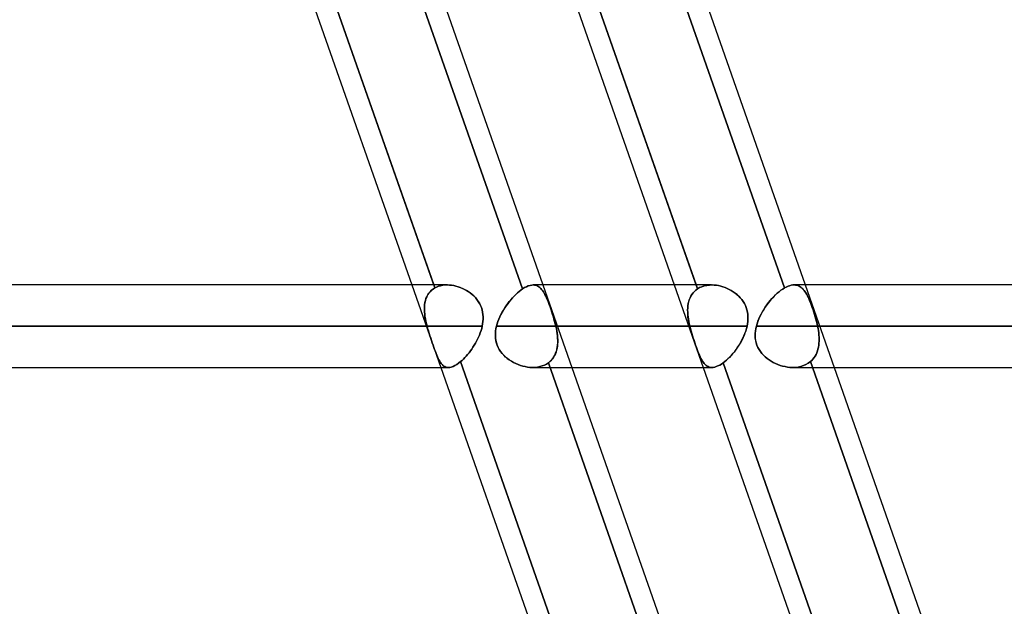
# Model space of a CAD drawing. Header units: millimetres. Extents: x -185 to 185, y -54 to 130.
# Tile 69 of 76: x 85 to 100, y 46 to 55. Entities that reach past the tile are written whole.
import ezdxf

# ---------------------------------------------------------------- set-up
doc = ezdxf.new("R2010")
doc.units = ezdxf.units.MM
doc.layers.add('MAIN-1', color=7, linetype='Continuous')
doc.layers.add('MAIN-2', color=7, linetype='Continuous')

msp = doc.modelspace()

# ---------------------------------------------------------------- linework, layer by layer
at = {"layer": 'MAIN-1'}
for p, q in [((88.681, 63.363), (97.661, 37.763)), ((92.722, 63.363), (101.702, 37.763)), ((87.299, 62.503), (91.376, 50.882)), ((87.021, 62.338), (91.04, 50.882)), ((91.063, 62.338), (95.081, 50.882)), ((91.347, 62.484), (95.417, 50.882)), ((91.581, 50.882), (-91.581, 50.882)), ((91.586, 50.882), (91.618, 50.881)), ((91.618, 50.881), (91.651, 50.878)), ((91.651, 50.878), (91.684, 50.872)), ((91.684, 50.872), (91.717, 50.865)), ((91.717, 50.865), (91.751, 50.855)), ((91.751, 50.855), (91.783, 50.844)), ((91.783, 50.844), (91.816, 50.831)), ((91.816, 50.831), (91.848, 50.815)), ((91.848, 50.815), (91.879, 50.798)), ((95.657, 50.882), (93.059, 50.882)), ((95.663, 50.882), (95.696, 50.881)), ((95.696, 50.881), (95.73, 50.877)), ((95.73, 50.877), (95.763, 50.872)), ((95.763, 50.872), (95.797, 50.864)), ((95.797, 50.864), (95.83, 50.855)), ((95.83, 50.855), (95.864, 50.843)), ((95.864, 50.843), (95.896, 50.83)), ((95.896, 50.83), (95.928, 50.815)), ((95.928, 50.815), (95.96, 50.798)), ((133.35, 50.882), (97.1, 50.882)), ((91.879, 50.798), (91.909, 50.78)), ((91.909, 50.78), (91.938, 50.759)), ((91.938, 50.759), (91.966, 50.737)), ((91.966, 50.737), (91.993, 50.713)), ((91.993, 50.713), (92.018, 50.687)), ((92.018, 50.687), (92.041, 50.66)), ((92.041, 50.66), (92.062, 50.63)), ((95.96, 50.798), (95.99, 50.779)), ((95.99, 50.779), (96.019, 50.758)), ((96.019, 50.758), (96.047, 50.736)), ((96.047, 50.736), (96.074, 50.711)), ((96.074, 50.711), (96.099, 50.686)), ((96.099, 50.686), (96.122, 50.658)), ((96.122, 50.658), (96.143, 50.629)), ((92.062, 50.63), (92.08, 50.6)), ((92.08, 50.6), (92.097, 50.568)), ((92.097, 50.568), (92.11, 50.535)), ((92.11, 50.535), (92.121, 50.501)), ((96.143, 50.629), (96.161, 50.598)), ((96.161, 50.598), (96.177, 50.567)), ((96.177, 50.567), (96.191, 50.534)), ((96.191, 50.534), (96.201, 50.5)), ((92.121, 50.501), (92.129, 50.466)), ((92.129, 50.466), (92.135, 50.43)), ((92.135, 50.43), (92.137, 50.394)), ((92.138, 50.358), (92.135, 50.321)), ((92.137, 50.394), (92.138, 50.358)), ((96.201, 50.5), (96.209, 50.465)), ((96.209, 50.465), (96.215, 50.429)), ((96.215, 50.429), (96.217, 50.393)), ((96.217, 50.357), (96.215, 50.32)), ((96.217, 50.393), (96.217, 50.357)), ((92.124, 50.248), (-92.124, 50.248)), ((92.115, 50.213), (92.105, 50.179)), ((92.124, 50.248), (92.115, 50.213)), ((92.13, 50.284), (92.124, 50.248)), ((92.135, 50.321), (92.13, 50.284)), ((96.203, 50.248), (93.282, 50.248)), ((96.194, 50.212), (96.184, 50.176)), ((96.203, 50.248), (96.194, 50.212)), ((96.21, 50.284), (96.203, 50.248)), ((96.215, 50.32), (96.21, 50.284)), ((133.985, 50.248), (97.323, 50.248)), ((92.067, 50.079), (92.052, 50.047)), ((92.081, 50.112), (92.067, 50.079)), ((92.094, 50.146), (92.081, 50.112)), ((92.105, 50.179), (92.094, 50.146)), ((96.142, 50.071), (96.125, 50.037)), ((96.157, 50.106), (96.142, 50.071)), ((96.171, 50.141), (96.157, 50.106)), ((96.184, 50.176), (96.171, 50.141)), ((91.981, 49.923), (91.961, 49.894)), ((92, 49.953), (91.981, 49.923)), ((92.018, 49.984), (92, 49.953)), ((92.035, 50.015), (92.018, 49.984)), ((92.052, 50.047), (92.035, 50.015)), ((96.047, 49.908), (96.026, 49.878)), ((96.068, 49.939), (96.047, 49.908)), ((96.088, 49.971), (96.068, 49.939)), ((96.107, 50.004), (96.088, 49.971)), ((96.125, 50.037), (96.107, 50.004)), ((91.855, 49.764), (91.834, 49.742)), ((91.877, 49.787), (91.855, 49.764)), ((91.899, 49.812), (91.877, 49.787)), ((91.92, 49.839), (91.899, 49.812)), ((91.941, 49.866), (91.92, 49.839)), ((91.961, 49.894), (91.941, 49.866)), ((95.933, 49.768), (95.909, 49.745)), ((95.957, 49.794), (95.933, 49.768)), ((95.98, 49.82), (95.957, 49.794)), ((96.003, 49.848), (95.98, 49.82)), ((96.026, 49.878), (96.003, 49.848)), ((-91.603, 49.612), (91.603, 49.612)), ((91.485, 49.612), (95.53, 38.082)), ((91.623, 49.614), (91.599, 49.613)), ((91.647, 49.619), (91.623, 49.614)), ((91.674, 49.628), (91.647, 49.619)), ((91.701, 49.641), (91.674, 49.628)), ((91.73, 49.657), (91.701, 49.641)), ((91.759, 49.678), (91.73, 49.657)), ((91.79, 49.702), (91.759, 49.678)), ((91.812, 49.721), (91.79, 49.702)), ((91.79, 49.702), (95.866, 38.082)), ((91.834, 49.742), (91.812, 49.721)), ((93.504, 49.612), (95.663, 49.612)), ((95.527, 49.612), (99.571, 38.082)), ((95.681, 49.614), (95.659, 49.613)), ((95.705, 49.618), (95.681, 49.614)), ((95.729, 49.625), (95.705, 49.618)), ((95.755, 49.635), (95.729, 49.625)), ((95.782, 49.648), (95.755, 49.635)), ((95.809, 49.665), (95.782, 49.648)), ((95.837, 49.684), (95.809, 49.665)), ((95.861, 49.703), (95.837, 49.684)), ((95.837, 49.684), (99.907, 38.082)), ((95.885, 49.723), (95.861, 49.703)), ((95.909, 49.745), (95.885, 49.723)), ((97.545, 49.612), (133.35, 49.612))]:
    msp.add_line(p, q, dxfattribs=at)
at = {"layer": 'MAIN-2'}
for p, q in [((91.392, 50.836), (87.299, 62.503)), ((92.688, 62.503), (96.78, 50.836)), ((96.78, 50.836), (92.688, 62.503)), ((88.653, 62.484), (92.744, 50.822)), ((92.744, 50.822), (88.653, 62.484)), ((95.438, 50.822), (91.347, 62.484)), ((91.04, 50.882), (91.485, 49.612)), ((91.366, 50.82), (91.341, 50.8)), ((91.342, 50.8), (91.366, 50.82)), ((91.392, 50.836), (91.366, 50.82)), ((91.366, 50.82), (91.392, 50.836)), ((91.376, 50.882), (91.392, 50.836)), ((91.42, 50.851), (91.392, 50.836)), ((91.392, 50.836), (91.42, 50.851)), ((91.451, 50.862), (91.42, 50.851)), ((91.42, 50.851), (91.451, 50.862)), ((91.483, 50.871), (91.451, 50.862)), ((91.451, 50.862), (91.483, 50.871)), ((91.516, 50.878), (91.483, 50.871)), ((91.483, 50.871), (91.516, 50.878)), ((91.551, 50.882), (91.516, 50.878)), ((91.516, 50.878), (91.551, 50.882)), ((91.586, 50.882), (91.551, 50.882)), ((91.551, 50.882), (91.586, 50.882)), ((91.618, 50.881), (91.586, 50.882)), ((91.651, 50.878), (91.618, 50.881)), ((91.684, 50.872), (91.651, 50.878)), ((91.718, 50.865), (91.684, 50.872)), ((91.751, 50.855), (91.718, 50.865)), ((91.784, 50.844), (91.751, 50.855)), ((91.816, 50.83), (91.784, 50.844)), ((91.848, 50.815), (91.816, 50.83)), ((91.879, 50.798), (91.848, 50.815)), ((92.719, 50.804), (92.744, 50.822)), ((92.744, 50.822), (92.719, 50.804)), ((92.744, 50.822), (92.775, 50.841)), ((92.775, 50.841), (92.744, 50.822)), ((92.775, 50.841), (92.804, 50.856)), ((92.804, 50.856), (92.775, 50.841)), ((92.804, 50.856), (92.833, 50.868)), ((92.833, 50.868), (92.804, 50.856)), ((92.833, 50.868), (92.861, 50.876)), ((92.861, 50.876), (92.833, 50.868)), ((92.861, 50.876), (92.887, 50.881)), ((92.887, 50.881), (92.861, 50.876)), ((92.887, 50.881), (92.912, 50.882)), ((92.912, 50.882), (92.887, 50.881)), ((93.059, 50.882), (92.908, 50.882)), ((92.912, 50.882), (92.93, 50.881)), ((92.93, 50.881), (92.912, 50.882)), ((92.93, 50.881), (92.948, 50.877)), ((92.948, 50.877), (92.93, 50.881)), ((92.948, 50.877), (92.965, 50.872)), ((92.965, 50.872), (92.948, 50.877)), ((92.965, 50.872), (92.981, 50.864)), ((92.981, 50.864), (92.965, 50.872)), ((92.981, 50.864), (92.996, 50.855)), ((92.996, 50.855), (92.981, 50.864)), ((92.996, 50.855), (93.011, 50.843)), ((93.011, 50.843), (92.996, 50.855)), ((93.011, 50.843), (93.025, 50.83)), ((93.025, 50.83), (93.011, 50.843)), ((93.025, 50.83), (93.039, 50.815)), ((93.039, 50.814), (93.025, 50.83)), ((93.039, 50.815), (93.052, 50.798)), ((93.052, 50.797), (93.039, 50.814)), ((95.081, 50.882), (95.527, 49.612)), ((95.438, 50.822), (95.414, 50.804)), ((95.414, 50.804), (95.438, 50.822)), ((95.417, 50.882), (95.438, 50.822)), ((95.471, 50.841), (95.438, 50.822)), ((95.438, 50.822), (95.471, 50.841)), ((95.505, 50.856), (95.471, 50.841)), ((95.471, 50.841), (95.505, 50.856)), ((95.542, 50.868), (95.505, 50.856)), ((95.505, 50.856), (95.542, 50.868)), ((95.581, 50.876), (95.542, 50.868)), ((95.542, 50.868), (95.581, 50.876)), ((95.622, 50.881), (95.581, 50.876)), ((95.581, 50.876), (95.622, 50.881)), ((95.663, 50.882), (95.622, 50.881)), ((95.622, 50.881), (95.663, 50.882)), ((95.696, 50.881), (95.663, 50.882)), ((95.73, 50.877), (95.696, 50.881)), ((95.763, 50.872), (95.73, 50.877)), ((95.797, 50.864), (95.763, 50.872)), ((95.831, 50.855), (95.797, 50.864)), ((95.864, 50.843), (95.831, 50.855)), ((95.897, 50.83), (95.864, 50.843)), ((95.929, 50.814), (95.897, 50.83)), ((95.96, 50.797), (95.929, 50.814)), ((96.753, 50.82), (96.724, 50.8)), ((96.725, 50.8), (96.753, 50.82)), ((96.753, 50.82), (96.78, 50.836)), ((96.78, 50.836), (96.753, 50.82)), ((96.78, 50.836), (96.807, 50.851)), ((96.807, 50.851), (96.78, 50.836)), ((96.807, 50.851), (96.834, 50.862)), ((96.834, 50.862), (96.807, 50.851)), ((96.834, 50.862), (96.859, 50.871)), ((96.859, 50.871), (96.834, 50.862)), ((96.859, 50.871), (96.884, 50.878)), ((96.884, 50.878), (96.859, 50.871)), ((96.884, 50.878), (96.908, 50.882)), ((96.908, 50.882), (96.884, 50.878)), ((96.908, 50.882), (96.931, 50.882)), ((96.931, 50.882), (96.908, 50.882)), ((97.1, 50.882), (96.928, 50.882)), ((96.931, 50.882), (96.951, 50.881)), ((96.951, 50.881), (96.931, 50.882)), ((96.951, 50.881), (96.97, 50.878)), ((96.97, 50.878), (96.951, 50.881)), ((96.97, 50.878), (96.988, 50.872)), ((96.988, 50.872), (96.97, 50.878)), ((96.988, 50.872), (97.005, 50.865)), ((97.005, 50.865), (96.988, 50.872)), ((97.005, 50.865), (97.022, 50.855)), ((97.022, 50.855), (97.005, 50.865)), ((97.022, 50.855), (97.038, 50.844)), ((97.038, 50.844), (97.022, 50.855)), ((97.038, 50.844), (97.053, 50.831)), ((97.053, 50.83), (97.038, 50.844)), ((97.053, 50.831), (97.067, 50.815)), ((97.067, 50.815), (97.053, 50.83)), ((97.067, 50.815), (97.081, 50.798)), ((97.082, 50.798), (97.067, 50.815)), ((91.248, 50.642), (91.257, 50.673)), ((91.257, 50.672), (91.248, 50.641)), ((91.257, 50.673), (91.269, 50.702)), ((91.269, 50.701), (91.257, 50.672)), ((91.283, 50.729), (91.269, 50.701)), ((91.269, 50.702), (91.284, 50.729)), ((91.3, 50.755), (91.283, 50.729)), ((91.284, 50.729), (91.301, 50.755)), ((91.32, 50.778), (91.3, 50.755)), ((91.301, 50.755), (91.32, 50.779)), ((91.341, 50.8), (91.32, 50.778)), ((91.32, 50.779), (91.342, 50.8)), ((91.909, 50.78), (91.879, 50.798)), ((91.938, 50.759), (91.909, 50.78)), ((91.966, 50.737), (91.938, 50.759)), ((91.993, 50.713), (91.966, 50.737)), ((92.018, 50.687), (91.993, 50.713)), ((92.041, 50.659), (92.018, 50.687)), ((92.062, 50.63), (92.041, 50.659)), ((92.54, 50.626), (92.565, 50.656)), ((92.589, 50.684), (92.564, 50.655)), ((92.565, 50.656), (92.59, 50.685)), ((92.615, 50.711), (92.589, 50.684)), ((92.59, 50.685), (92.615, 50.712)), ((92.615, 50.712), (92.641, 50.737)), ((92.641, 50.737), (92.615, 50.711)), ((92.641, 50.737), (92.667, 50.761)), ((92.667, 50.761), (92.641, 50.737)), ((92.667, 50.761), (92.693, 50.783)), ((92.693, 50.783), (92.667, 50.761)), ((92.693, 50.783), (92.719, 50.804)), ((92.719, 50.804), (92.693, 50.783)), ((93.052, 50.798), (93.065, 50.779)), ((93.065, 50.778), (93.052, 50.797)), ((93.065, 50.779), (93.077, 50.758)), ((93.077, 50.758), (93.065, 50.778)), ((93.077, 50.758), (93.089, 50.736)), ((93.09, 50.735), (93.077, 50.758)), ((93.089, 50.736), (93.101, 50.711)), ((93.102, 50.711), (93.09, 50.735)), ((93.101, 50.711), (93.113, 50.686)), ((93.113, 50.685), (93.102, 50.711)), ((93.113, 50.686), (93.125, 50.658)), ((93.125, 50.658), (93.113, 50.685)), ((93.125, 50.658), (93.137, 50.629)), ((93.137, 50.628), (93.125, 50.658)), ((95.304, 50.626), (95.313, 50.656)), ((95.313, 50.656), (95.324, 50.685)), ((95.324, 50.684), (95.313, 50.655)), ((95.324, 50.685), (95.338, 50.712)), ((95.338, 50.711), (95.324, 50.684)), ((95.353, 50.737), (95.338, 50.711)), ((95.338, 50.712), (95.353, 50.737)), ((95.371, 50.761), (95.353, 50.737)), ((95.353, 50.737), (95.371, 50.761)), ((95.391, 50.783), (95.371, 50.761)), ((95.371, 50.761), (95.392, 50.783)), ((95.414, 50.804), (95.391, 50.783)), ((95.392, 50.783), (95.414, 50.804)), ((95.99, 50.778), (95.96, 50.797)), ((96.02, 50.758), (95.99, 50.778)), ((96.048, 50.735), (96.02, 50.758)), ((96.074, 50.711), (96.048, 50.735)), ((96.099, 50.685), (96.074, 50.711)), ((96.122, 50.658), (96.099, 50.685)), ((96.143, 50.628), (96.122, 50.658)), ((96.558, 50.642), (96.585, 50.673)), ((96.585, 50.672), (96.558, 50.641)), ((96.585, 50.673), (96.613, 50.702)), ((96.612, 50.701), (96.585, 50.672)), ((96.64, 50.729), (96.612, 50.701)), ((96.613, 50.702), (96.64, 50.729)), ((96.64, 50.729), (96.668, 50.755)), ((96.668, 50.755), (96.64, 50.729)), ((96.668, 50.755), (96.696, 50.779)), ((96.696, 50.778), (96.668, 50.755)), ((96.696, 50.779), (96.725, 50.8)), ((96.724, 50.8), (96.696, 50.778)), ((97.081, 50.798), (97.095, 50.78)), ((97.095, 50.78), (97.082, 50.798)), ((97.095, 50.78), (97.108, 50.759)), ((97.108, 50.759), (97.095, 50.78)), ((97.108, 50.759), (97.121, 50.737)), ((97.121, 50.737), (97.108, 50.759)), ((97.121, 50.737), (97.134, 50.713)), ((97.134, 50.713), (97.121, 50.737)), ((97.134, 50.713), (97.146, 50.687)), ((97.147, 50.687), (97.134, 50.713)), ((97.146, 50.687), (97.159, 50.66)), ((97.159, 50.659), (97.147, 50.687)), ((97.159, 50.66), (97.171, 50.63)), ((97.171, 50.63), (97.159, 50.659)), ((91.232, 50.507), (91.233, 50.542)), ((91.233, 50.541), (91.232, 50.506)), ((91.234, 50.471), (91.232, 50.507)), ((91.232, 50.506), (91.234, 50.47)), ((91.233, 50.542), (91.236, 50.576)), ((91.236, 50.575), (91.233, 50.541)), ((91.236, 50.576), (91.241, 50.61)), ((91.24, 50.609), (91.236, 50.575)), ((91.248, 50.641), (91.24, 50.609)), ((91.241, 50.61), (91.248, 50.642)), ((92.081, 50.599), (92.062, 50.63)), ((92.097, 50.568), (92.081, 50.599)), ((92.11, 50.535), (92.097, 50.568)), ((92.121, 50.501), (92.11, 50.535)), ((92.45, 50.496), (92.471, 50.53)), ((92.471, 50.529), (92.45, 50.495)), ((92.471, 50.53), (92.494, 50.563)), ((92.493, 50.562), (92.471, 50.529)), ((92.516, 50.594), (92.493, 50.562)), ((92.494, 50.563), (92.517, 50.595)), ((92.54, 50.625), (92.516, 50.594)), ((92.517, 50.595), (92.54, 50.626)), ((92.564, 50.655), (92.54, 50.625)), ((93.137, 50.629), (93.149, 50.598)), ((93.149, 50.598), (93.137, 50.628)), ((93.149, 50.598), (93.161, 50.567)), ((93.161, 50.566), (93.149, 50.598)), ((93.161, 50.567), (93.172, 50.534)), ((93.173, 50.533), (93.161, 50.566)), ((93.172, 50.534), (93.184, 50.5)), ((93.184, 50.499), (93.173, 50.533)), ((95.287, 50.496), (95.288, 50.53)), ((95.288, 50.529), (95.287, 50.495)), ((95.288, 50.53), (95.292, 50.563)), ((95.291, 50.562), (95.288, 50.529)), ((95.296, 50.594), (95.291, 50.562)), ((95.292, 50.563), (95.297, 50.595)), ((95.303, 50.625), (95.296, 50.594)), ((95.297, 50.595), (95.304, 50.626)), ((95.313, 50.655), (95.303, 50.625)), ((96.161, 50.598), (96.143, 50.628)), ((96.177, 50.566), (96.161, 50.598)), ((96.191, 50.533), (96.177, 50.566)), ((96.201, 50.499), (96.191, 50.533)), ((96.46, 50.506), (96.438, 50.47)), ((96.439, 50.471), (96.461, 50.507)), ((96.483, 50.541), (96.46, 50.506)), ((96.461, 50.507), (96.484, 50.542)), ((96.507, 50.575), (96.483, 50.541)), ((96.484, 50.542), (96.507, 50.576)), ((96.507, 50.576), (96.533, 50.61)), ((96.532, 50.609), (96.507, 50.575)), ((96.558, 50.641), (96.532, 50.609)), ((96.533, 50.61), (96.558, 50.642)), ((97.171, 50.63), (97.183, 50.6)), ((97.183, 50.599), (97.171, 50.63)), ((97.183, 50.6), (97.195, 50.568)), ((97.195, 50.568), (97.183, 50.599)), ((97.195, 50.568), (97.207, 50.535)), ((97.207, 50.535), (97.195, 50.568)), ((97.207, 50.535), (97.219, 50.501)), ((97.219, 50.501), (97.207, 50.535)), ((91.237, 50.435), (91.234, 50.471)), ((91.234, 50.47), (91.237, 50.433)), ((91.241, 50.398), (91.237, 50.435)), ((91.237, 50.433), (91.241, 50.397)), ((91.247, 50.36), (91.241, 50.398)), ((91.241, 50.397), (91.248, 50.359)), ((91.255, 50.323), (91.247, 50.36)), ((91.248, 50.359), (91.255, 50.322)), ((92.129, 50.466), (92.121, 50.501)), ((92.135, 50.43), (92.129, 50.466)), ((92.137, 50.394), (92.135, 50.43)), ((92.135, 50.321), (92.138, 50.357)), ((92.138, 50.357), (92.137, 50.394)), ((92.365, 50.319), (92.379, 50.355)), ((92.379, 50.355), (92.365, 50.319)), ((92.379, 50.355), (92.395, 50.391)), ((92.394, 50.39), (92.379, 50.355)), ((92.411, 50.425), (92.394, 50.39)), ((92.395, 50.391), (92.412, 50.426)), ((92.43, 50.46), (92.411, 50.425)), ((92.412, 50.426), (92.431, 50.462)), ((92.45, 50.495), (92.43, 50.46)), ((92.431, 50.462), (92.45, 50.496)), ((93.184, 50.5), (93.196, 50.465)), ((93.196, 50.464), (93.184, 50.499)), ((93.196, 50.465), (93.207, 50.429)), ((93.208, 50.428), (93.196, 50.464)), ((93.207, 50.429), (93.218, 50.393)), ((93.219, 50.392), (93.208, 50.428)), ((93.218, 50.393), (93.229, 50.357)), ((93.229, 50.356), (93.219, 50.392)), ((93.229, 50.357), (93.239, 50.32)), ((93.239, 50.32), (93.229, 50.356)), ((95.288, 50.462), (95.287, 50.496)), ((95.287, 50.495), (95.288, 50.46)), ((95.29, 50.426), (95.288, 50.462)), ((95.288, 50.46), (95.29, 50.425)), ((95.293, 50.391), (95.29, 50.426)), ((95.29, 50.425), (95.294, 50.39)), ((95.298, 50.355), (95.293, 50.391)), ((95.294, 50.39), (95.299, 50.355)), ((95.305, 50.319), (95.298, 50.355)), ((95.299, 50.355), (95.305, 50.319)), ((96.209, 50.464), (96.201, 50.499)), ((96.215, 50.428), (96.209, 50.464)), ((96.217, 50.392), (96.215, 50.428)), ((96.215, 50.32), (96.217, 50.356)), ((96.217, 50.356), (96.217, 50.392)), ((96.369, 50.323), (96.384, 50.36)), ((96.384, 50.359), (96.369, 50.322)), ((96.384, 50.36), (96.401, 50.398)), ((96.4, 50.397), (96.384, 50.359)), ((96.418, 50.433), (96.4, 50.397)), ((96.401, 50.398), (96.419, 50.435)), ((96.438, 50.47), (96.418, 50.433)), ((96.419, 50.435), (96.439, 50.471)), ((97.219, 50.501), (97.23, 50.466)), ((97.231, 50.466), (97.219, 50.501)), ((97.23, 50.466), (97.242, 50.43)), ((97.242, 50.43), (97.231, 50.466)), ((97.242, 50.43), (97.253, 50.394)), ((97.253, 50.394), (97.242, 50.43)), ((97.253, 50.394), (97.263, 50.358)), ((97.263, 50.357), (97.253, 50.394)), ((97.263, 50.358), (97.273, 50.321)), ((97.273, 50.321), (97.263, 50.357)), ((-92.124, 50.248), (92.124, 50.248)), ((91.273, 50.248), (-91.273, 50.248)), ((-91.273, 50.248), (91.273, 50.248)), ((91.263, 50.285), (91.255, 50.323)), ((91.255, 50.322), (91.263, 50.285)), ((91.263, 50.285), (91.273, 50.248)), ((91.273, 50.248), (91.263, 50.285)), ((91.273, 50.248), (91.283, 50.211)), ((91.283, 50.21), (91.273, 50.248)), ((91.283, 50.211), (91.294, 50.174)), ((91.294, 50.173), (91.283, 50.21)), ((92.105, 50.179), (92.115, 50.213)), ((92.115, 50.213), (92.124, 50.248)), ((92.124, 50.248), (92.13, 50.284)), ((92.13, 50.284), (92.135, 50.321)), ((92.329, 50.173), (92.335, 50.21)), ((92.335, 50.21), (92.329, 50.173)), ((92.335, 50.21), (92.343, 50.248)), ((92.343, 50.248), (92.335, 50.21)), ((92.343, 50.248), (92.354, 50.283)), ((92.353, 50.283), (92.343, 50.248)), ((95.32, 50.248), (92.343, 50.248)), ((92.343, 50.248), (95.32, 50.248)), ((92.365, 50.319), (92.353, 50.283)), ((92.354, 50.283), (92.365, 50.319)), ((93.239, 50.32), (93.249, 50.284)), ((93.249, 50.284), (93.239, 50.32)), ((93.249, 50.284), (93.257, 50.248)), ((93.257, 50.248), (93.249, 50.284)), ((93.257, 50.248), (96.203, 50.248)), ((93.282, 50.248), (93.257, 50.248)), ((93.265, 50.21), (93.257, 50.248)), ((93.257, 50.248), (93.265, 50.212)), ((93.265, 50.212), (93.272, 50.176)), ((93.272, 50.172), (93.265, 50.21)), ((95.305, 50.319), (95.312, 50.283)), ((95.312, 50.283), (95.305, 50.319)), ((95.312, 50.283), (95.32, 50.248)), ((95.32, 50.248), (95.312, 50.283)), ((95.32, 50.248), (95.33, 50.21)), ((95.33, 50.21), (95.32, 50.248)), ((95.33, 50.21), (95.34, 50.173)), ((95.34, 50.173), (95.33, 50.21)), ((96.182, 50.172), (96.194, 50.21)), ((96.194, 50.21), (96.203, 50.248)), ((96.203, 50.248), (96.21, 50.284)), ((96.21, 50.284), (96.215, 50.32)), ((96.338, 50.211), (96.332, 50.174)), ((96.332, 50.173), (96.338, 50.21)), ((96.338, 50.21), (96.346, 50.248)), ((96.346, 50.248), (96.338, 50.211)), ((96.346, 50.248), (96.356, 50.285)), ((96.356, 50.285), (96.346, 50.248)), ((132.715, 50.248), (96.346, 50.248)), ((96.346, 50.248), (132.715, 50.248)), ((96.356, 50.285), (96.369, 50.323)), ((96.369, 50.322), (96.356, 50.285)), ((97.273, 50.321), (97.281, 50.284)), ((97.281, 50.284), (97.273, 50.321)), ((97.281, 50.284), (97.289, 50.248)), ((97.289, 50.248), (97.281, 50.284)), ((97.289, 50.248), (133.985, 50.248)), ((97.323, 50.248), (97.289, 50.248)), ((97.296, 50.213), (97.289, 50.248)), ((97.289, 50.248), (97.296, 50.213)), ((97.302, 50.179), (97.296, 50.213)), ((97.296, 50.213), (97.302, 50.179)), ((91.294, 50.174), (91.305, 50.137)), ((91.305, 50.136), (91.294, 50.173)), ((91.305, 50.137), (91.317, 50.099)), ((91.317, 50.099), (91.305, 50.136)), ((91.317, 50.099), (91.33, 50.063)), ((91.33, 50.062), (91.317, 50.099)), ((91.33, 50.063), (91.342, 50.026)), ((91.342, 50.025), (91.33, 50.062)), ((92.052, 50.047), (92.067, 50.079)), ((92.067, 50.079), (92.081, 50.112)), ((92.081, 50.112), (92.094, 50.146)), ((92.094, 50.146), (92.105, 50.179)), ((92.326, 50.135), (92.329, 50.173)), ((92.329, 50.173), (92.326, 50.136)), ((92.326, 50.136), (92.326, 50.099)), ((92.326, 50.098), (92.326, 50.135)), ((92.326, 50.099), (92.328, 50.061)), ((92.328, 50.061), (92.326, 50.098)), ((92.333, 50.024), (92.328, 50.061)), ((92.328, 50.061), (92.333, 50.025)), ((93.272, 50.176), (93.277, 50.141)), ((93.278, 50.135), (93.272, 50.172)), ((93.277, 50.141), (93.282, 50.106)), ((93.282, 50.098), (93.278, 50.135)), ((93.282, 50.106), (93.285, 50.071)), ((93.285, 50.061), (93.282, 50.098)), ((93.285, 50.071), (93.286, 50.037)), ((93.286, 50.026), (93.285, 50.061)), ((95.34, 50.173), (95.351, 50.136)), ((95.351, 50.135), (95.34, 50.173)), ((95.351, 50.136), (95.362, 50.099)), ((95.362, 50.098), (95.351, 50.135)), ((95.362, 50.099), (95.374, 50.061)), ((95.374, 50.061), (95.362, 50.098)), ((95.374, 50.061), (95.386, 50.025)), ((95.387, 50.024), (95.374, 50.061)), ((96.119, 50.026), (96.137, 50.061)), ((96.137, 50.061), (96.154, 50.098)), ((96.154, 50.098), (96.169, 50.135)), ((96.169, 50.135), (96.182, 50.172)), ((96.329, 50.137), (96.328, 50.099)), ((96.328, 50.099), (96.329, 50.136)), ((96.33, 50.062), (96.328, 50.099)), ((96.328, 50.099), (96.33, 50.063)), ((96.332, 50.174), (96.329, 50.137)), ((96.329, 50.136), (96.332, 50.173)), ((96.33, 50.063), (96.335, 50.026)), ((96.336, 50.025), (96.33, 50.062)), ((97.306, 50.146), (97.302, 50.179)), ((97.302, 50.179), (97.306, 50.146)), ((97.309, 50.112), (97.306, 50.146)), ((97.306, 50.146), (97.309, 50.112)), ((97.312, 50.079), (97.309, 50.112)), ((97.309, 50.112), (97.312, 50.079)), ((97.313, 50.047), (97.312, 50.079)), ((97.312, 50.079), (97.313, 50.047)), ((91.342, 50.026), (91.354, 49.99)), ((91.354, 49.99), (91.342, 50.025)), ((91.354, 49.99), (91.366, 49.955)), ((91.367, 49.955), (91.354, 49.99)), ((91.366, 49.955), (91.378, 49.922)), ((91.379, 49.921), (91.367, 49.955)), ((91.378, 49.922), (91.39, 49.889)), ((91.39, 49.889), (91.379, 49.921)), ((91.961, 49.894), (91.981, 49.923)), ((91.981, 49.923), (92, 49.953)), ((92, 49.953), (92.018, 49.984)), ((92.018, 49.984), (92.035, 50.015)), ((92.035, 50.015), (92.052, 50.047)), ((92.333, 50.025), (92.342, 49.989)), ((92.342, 49.988), (92.333, 50.024)), ((92.342, 49.989), (92.353, 49.954)), ((92.354, 49.953), (92.342, 49.988)), ((92.353, 49.954), (92.368, 49.92)), ((92.368, 49.92), (92.354, 49.953)), ((92.386, 49.887), (92.368, 49.92)), ((92.368, 49.92), (92.386, 49.888)), ((93.277, 49.908), (93.27, 49.878)), ((93.273, 49.891), (93.279, 49.923)), ((93.282, 49.939), (93.277, 49.908)), ((93.279, 49.923), (93.284, 49.956)), ((93.285, 49.971), (93.282, 49.939)), ((93.284, 49.956), (93.286, 49.991)), ((93.286, 50.004), (93.285, 49.971)), ((93.286, 50.037), (93.286, 50.004)), ((93.286, 49.991), (93.286, 50.026)), ((95.386, 50.025), (95.399, 49.989)), ((95.399, 49.988), (95.387, 50.024)), ((95.399, 49.989), (95.411, 49.954)), ((95.411, 49.953), (95.399, 49.988)), ((95.411, 49.954), (95.423, 49.92)), ((95.423, 49.92), (95.411, 49.953)), ((95.423, 49.92), (95.435, 49.888)), ((95.435, 49.887), (95.423, 49.92)), ((96.035, 49.891), (96.058, 49.923)), ((96.058, 49.923), (96.079, 49.956)), ((96.079, 49.956), (96.1, 49.991)), ((96.1, 49.991), (96.119, 50.026)), ((96.335, 50.026), (96.344, 49.99)), ((96.344, 49.99), (96.336, 50.025)), ((96.355, 49.955), (96.344, 49.99)), ((96.344, 49.99), (96.355, 49.955)), ((96.37, 49.921), (96.355, 49.955)), ((96.355, 49.955), (96.37, 49.922)), ((96.37, 49.922), (96.387, 49.889)), ((96.388, 49.889), (96.37, 49.921)), ((97.295, 49.894), (97.302, 49.923)), ((97.302, 49.923), (97.295, 49.894)), ((97.302, 49.923), (97.307, 49.953)), ((97.307, 49.953), (97.302, 49.923)), ((97.307, 49.953), (97.31, 49.984)), ((97.31, 49.984), (97.307, 49.953)), ((97.31, 49.984), (97.312, 50.015)), ((97.312, 50.015), (97.31, 49.984)), ((97.312, 50.015), (97.313, 50.047)), ((97.313, 50.047), (97.312, 50.015)), ((91.39, 49.889), (91.402, 49.858)), ((91.402, 49.858), (91.39, 49.889)), ((91.402, 49.858), (91.413, 49.828)), ((91.413, 49.828), (91.402, 49.858)), ((91.413, 49.828), (91.424, 49.801)), ((91.424, 49.8), (91.413, 49.828)), ((91.424, 49.801), (91.435, 49.775)), ((91.435, 49.774), (91.424, 49.8)), ((91.435, 49.775), (91.446, 49.751)), ((91.446, 49.75), (91.435, 49.774)), ((91.446, 49.751), (91.457, 49.729)), ((91.457, 49.728), (91.446, 49.75)), ((91.834, 49.742), (91.855, 49.764)), ((91.855, 49.764), (91.877, 49.787)), ((91.877, 49.787), (91.899, 49.812)), ((91.899, 49.812), (91.92, 49.839)), ((91.92, 49.839), (91.941, 49.866)), ((91.941, 49.866), (91.961, 49.894)), ((92.386, 49.888), (92.406, 49.857)), ((92.407, 49.856), (92.386, 49.887)), ((92.406, 49.857), (92.429, 49.827)), ((92.43, 49.827), (92.407, 49.856)), ((92.429, 49.827), (92.454, 49.8)), ((92.455, 49.799), (92.43, 49.827)), ((92.454, 49.8), (92.481, 49.774)), ((92.482, 49.773), (92.455, 49.799)), ((92.481, 49.774), (92.51, 49.75)), ((92.511, 49.749), (92.482, 49.773)), ((92.51, 49.75), (92.54, 49.728)), ((92.541, 49.727), (92.511, 49.749)), ((93.189, 49.725), (93.209, 49.749)), ((93.222, 49.768), (93.206, 49.745)), ((93.209, 49.749), (93.226, 49.774)), ((93.237, 49.794), (93.222, 49.768)), ((93.226, 49.774), (93.241, 49.801)), ((93.25, 49.82), (93.237, 49.794)), ((93.241, 49.801), (93.254, 49.83)), ((93.261, 49.848), (93.25, 49.82)), ((93.254, 49.83), (93.265, 49.86)), ((93.27, 49.878), (93.261, 49.848)), ((93.265, 49.86), (93.273, 49.891)), ((95.435, 49.888), (95.447, 49.857)), ((95.447, 49.856), (95.435, 49.887)), ((95.447, 49.857), (95.458, 49.827)), ((95.459, 49.827), (95.447, 49.856)), ((95.458, 49.827), (95.47, 49.8)), ((95.47, 49.799), (95.459, 49.827)), ((95.47, 49.8), (95.482, 49.774)), ((95.482, 49.773), (95.47, 49.799)), ((95.482, 49.774), (95.493, 49.75)), ((95.494, 49.749), (95.482, 49.773)), ((95.493, 49.75), (95.505, 49.728)), ((95.506, 49.727), (95.494, 49.749)), ((95.888, 49.725), (95.913, 49.749)), ((95.913, 49.749), (95.938, 49.774)), ((95.938, 49.774), (95.963, 49.801)), ((95.963, 49.801), (95.988, 49.83)), ((95.988, 49.83), (96.012, 49.86)), ((96.012, 49.86), (96.035, 49.891)), ((96.387, 49.889), (96.408, 49.858)), ((96.408, 49.857), (96.388, 49.889)), ((96.408, 49.858), (96.431, 49.828)), ((96.431, 49.828), (96.408, 49.857)), ((96.456, 49.8), (96.431, 49.828)), ((96.431, 49.828), (96.456, 49.801)), ((96.456, 49.801), (96.483, 49.775)), ((96.483, 49.774), (96.456, 49.8)), ((96.483, 49.775), (96.512, 49.751)), ((96.512, 49.75), (96.483, 49.774)), ((96.512, 49.751), (96.542, 49.729)), ((96.543, 49.728), (96.512, 49.75)), ((97.218, 49.742), (97.235, 49.764)), ((97.235, 49.764), (97.218, 49.742)), ((97.235, 49.764), (97.251, 49.787)), ((97.251, 49.787), (97.235, 49.764)), ((97.251, 49.787), (97.265, 49.812)), ((97.265, 49.812), (97.251, 49.787)), ((97.265, 49.812), (97.277, 49.839)), ((97.277, 49.839), (97.265, 49.812)), ((97.277, 49.839), (97.287, 49.866)), ((97.287, 49.866), (97.277, 49.839)), ((97.287, 49.866), (97.295, 49.894)), ((97.295, 49.894), (97.287, 49.866)), ((91.457, 49.729), (91.468, 49.708)), ((91.468, 49.708), (91.457, 49.728)), ((91.468, 49.708), (91.48, 49.689)), ((91.48, 49.689), (91.468, 49.708)), ((91.48, 49.689), (91.492, 49.672)), ((91.492, 49.672), (91.48, 49.689)), ((91.492, 49.672), (91.505, 49.657)), ((91.505, 49.657), (91.492, 49.672)), ((91.505, 49.657), (91.519, 49.644)), ((91.519, 49.645), (91.505, 49.657)), ((91.533, 49.634), (91.519, 49.645)), ((91.519, 49.644), (91.533, 49.633)), ((91.548, 49.625), (91.533, 49.634)), ((91.533, 49.633), (91.548, 49.625)), ((91.548, 49.625), (91.564, 49.618)), ((91.564, 49.618), (91.548, 49.625)), ((91.564, 49.618), (91.581, 49.614)), ((91.581, 49.614), (91.564, 49.618)), ((91.581, 49.614), (91.599, 49.613)), ((91.599, 49.613), (91.581, 49.614)), ((91.599, 49.613), (91.623, 49.614)), ((91.623, 49.614), (91.647, 49.619)), ((91.647, 49.619), (91.674, 49.628)), ((91.674, 49.628), (91.701, 49.641)), ((91.701, 49.641), (91.73, 49.657)), ((91.73, 49.657), (91.759, 49.678)), ((91.759, 49.678), (91.79, 49.702)), ((91.79, 49.702), (91.812, 49.721)), ((95.882, 38.036), (91.79, 49.702)), ((91.812, 49.721), (91.834, 49.742)), ((92.54, 49.728), (92.572, 49.708)), ((92.573, 49.707), (92.541, 49.727)), ((92.572, 49.708), (92.605, 49.689)), ((92.606, 49.689), (92.573, 49.707)), ((92.605, 49.689), (92.639, 49.672)), ((92.64, 49.672), (92.606, 49.689)), ((92.639, 49.672), (92.675, 49.657)), ((92.675, 49.657), (92.64, 49.672)), ((92.711, 49.644), (92.675, 49.657)), ((92.675, 49.657), (92.711, 49.644)), ((92.747, 49.633), (92.711, 49.644)), ((92.711, 49.644), (92.748, 49.633)), ((92.785, 49.625), (92.747, 49.633)), ((92.748, 49.633), (92.785, 49.625)), ((92.822, 49.618), (92.785, 49.625)), ((92.785, 49.625), (92.822, 49.618)), ((92.859, 49.614), (92.822, 49.618)), ((92.822, 49.618), (92.859, 49.614)), ((92.895, 49.613), (92.859, 49.614)), ((92.859, 49.614), (92.895, 49.613)), ((92.935, 49.614), (92.895, 49.613)), ((92.895, 49.613), (92.935, 49.614)), ((92.902, 49.612), (93.504, 49.612)), ((92.974, 49.618), (92.935, 49.614)), ((92.935, 49.614), (92.974, 49.618)), ((93.011, 49.625), (92.974, 49.618)), ((92.974, 49.618), (93.011, 49.625)), ((93.047, 49.635), (93.011, 49.625)), ((93.011, 49.625), (93.047, 49.635)), ((93.081, 49.648), (93.047, 49.635)), ((93.047, 49.635), (93.081, 49.648)), ((93.113, 49.665), (93.081, 49.648)), ((93.081, 49.648), (93.113, 49.665)), ((93.143, 49.684), (93.113, 49.665)), ((93.113, 49.665), (93.143, 49.684)), ((93.143, 49.684), (93.167, 49.704)), ((93.166, 49.703), (93.143, 49.684)), ((93.143, 49.684), (97.234, 38.021)), ((97.234, 38.021), (93.143, 49.684)), ((93.187, 49.723), (93.166, 49.703)), ((93.167, 49.704), (93.189, 49.725)), ((93.206, 49.745), (93.187, 49.723)), ((95.505, 49.728), (95.517, 49.708)), ((95.518, 49.707), (95.506, 49.727)), ((95.517, 49.708), (95.53, 49.689)), ((95.53, 49.689), (95.518, 49.707)), ((95.53, 49.689), (95.543, 49.672)), ((95.544, 49.672), (95.53, 49.689)), ((95.543, 49.672), (95.557, 49.657)), ((95.557, 49.657), (95.544, 49.672)), ((95.557, 49.657), (95.572, 49.644)), ((95.572, 49.644), (95.557, 49.657)), ((95.572, 49.644), (95.588, 49.633)), ((95.588, 49.633), (95.572, 49.644)), ((95.588, 49.633), (95.604, 49.625)), ((95.604, 49.625), (95.588, 49.633)), ((95.604, 49.625), (95.621, 49.618)), ((95.621, 49.618), (95.604, 49.625)), ((95.621, 49.618), (95.64, 49.614)), ((95.64, 49.614), (95.621, 49.618)), ((95.64, 49.614), (95.659, 49.613)), ((95.659, 49.613), (95.64, 49.614)), ((95.659, 49.613), (95.681, 49.614)), ((95.681, 49.614), (95.705, 49.618)), ((95.705, 49.618), (95.729, 49.625)), ((95.729, 49.625), (95.755, 49.635)), ((95.755, 49.635), (95.782, 49.648)), ((95.782, 49.648), (95.809, 49.665)), ((95.809, 49.665), (95.837, 49.684)), ((95.837, 49.684), (95.862, 49.704)), ((99.929, 38.021), (95.837, 49.684)), ((95.862, 49.704), (95.888, 49.725)), ((96.542, 49.729), (96.574, 49.708)), ((96.574, 49.708), (96.543, 49.728)), ((96.607, 49.689), (96.574, 49.708)), ((96.574, 49.708), (96.607, 49.689)), ((96.642, 49.672), (96.607, 49.689)), ((96.607, 49.689), (96.642, 49.672)), ((96.677, 49.657), (96.642, 49.672)), ((96.642, 49.672), (96.677, 49.657)), ((96.714, 49.644), (96.677, 49.657)), ((96.677, 49.657), (96.714, 49.644)), ((96.751, 49.634), (96.714, 49.644)), ((96.714, 49.644), (96.751, 49.633)), ((96.788, 49.625), (96.751, 49.634)), ((96.751, 49.633), (96.788, 49.625)), ((96.826, 49.618), (96.788, 49.625)), ((96.788, 49.625), (96.826, 49.618)), ((96.863, 49.614), (96.826, 49.618)), ((96.826, 49.618), (96.864, 49.614)), ((96.901, 49.613), (96.863, 49.614)), ((96.864, 49.614), (96.901, 49.613)), ((96.946, 49.614), (96.901, 49.613)), ((96.901, 49.613), (96.946, 49.614)), ((96.908, 49.612), (97.545, 49.612)), ((96.99, 49.619), (96.946, 49.614)), ((96.946, 49.614), (96.99, 49.619)), ((97.032, 49.628), (96.99, 49.619)), ((96.99, 49.619), (97.032, 49.628)), ((97.072, 49.641), (97.032, 49.628)), ((97.032, 49.628), (97.072, 49.641)), ((97.11, 49.657), (97.072, 49.641)), ((97.072, 49.641), (97.11, 49.657)), ((97.146, 49.678), (97.11, 49.657)), ((97.11, 49.657), (97.146, 49.678)), ((97.178, 49.702), (97.146, 49.678)), ((97.146, 49.678), (97.178, 49.702)), ((97.178, 49.702), (97.199, 49.721)), ((97.199, 49.721), (97.178, 49.702)), ((97.178, 49.702), (101.271, 38.036)), ((101.271, 38.036), (97.178, 49.702)), ((97.199, 49.721), (97.218, 49.742)), ((97.218, 49.742), (97.199, 49.721))]:
    msp.add_line(p, q, dxfattribs=at)

doc.saveas('drawing.dxf')
